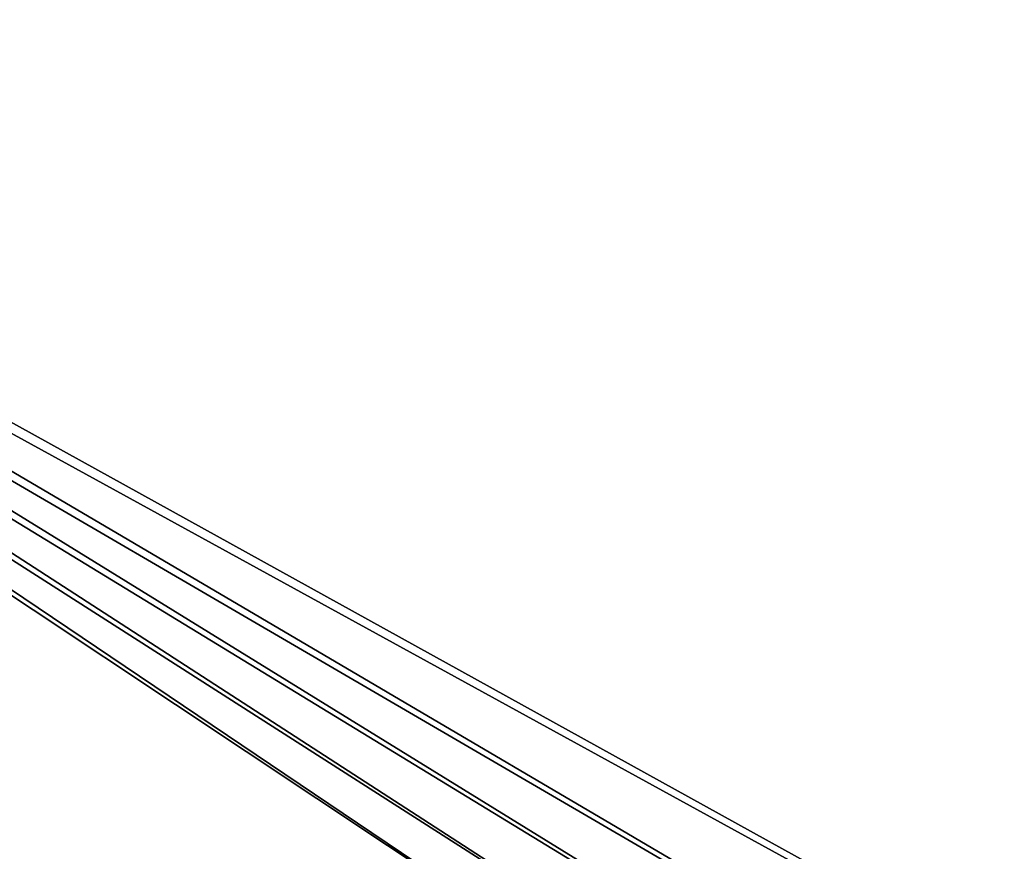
# Model space of a CAD drawing. Header units: metres. Extents: x 0 to 808, y -804 to 0.
# Tile 76 of 106: x 348 to 509, y -272 to -136. Entities that reach past the tile are written whole.
import ezdxf

# ---------------------------------------------------------------- set-up
doc = ezdxf.new("R2010")
doc.units = ezdxf.units.M

msp = doc.modelspace()

# ---------------------------------------------------------------- linework, layer by layer
at = {"layer": 'top0123458'}
for points in [[(120.582596, -727.197693, 114.917824), (120.582596, -76.835205, 114.917824), (602.851624, -402.016144, 106.499786)], [(120.582596, -76.835205, 114.917824), (603.975037, -389.770264, 106.480179), (602.851624, -402.016144, 106.499786)], [(680.857727, -82.481476, 105.138191), (622.559387, -354.430237, 106.155792), (120.582596, -76.835205, 114.917824)], [(622.559387, -354.430237, 106.155792), (612.976318, -366.514282, 106.323059), (120.582596, -76.835205, 114.917824)], [(120.582596, -76.835205, 114.917824), (612.976318, -366.514282, 106.323059), (607.575745, -377.245148, 106.417328)], [(607.575745, -377.245148, 106.417328), (603.975037, -389.770264, 106.480179), (120.582596, -76.835205, 114.917824)], [(118.575203, -725.486145, 117.953323), (605.043579, -402.016144, 109.461983), (118.575211, -78.546761, 117.953323)], [(609.617432, -378.032806, 109.382149), (614.846802, -367.642334, 109.290871), (118.575211, -78.546761, 117.953323)], [(614.846802, -367.642334, 109.290871), (624.124634, -355.943359, 109.128922), (118.575211, -78.546761, 117.953323)], [(118.575211, -78.546761, 117.953323), (624.124634, -355.943359, 109.128922), (682.522278, -84.230042, 108.109589)], [(118.575211, -78.546761, 117.953323), (605.043579, -402.016144, 109.461983), (606.131226, -390.159637, 109.443001)], [(606.131226, -390.159637, 109.443001), (609.617432, -378.032806, 109.382149), (118.575211, -78.546761, 117.953323)]]:
    msp.add_3dface(points, dxfattribs=at)

doc.saveas('drawing.dxf')
